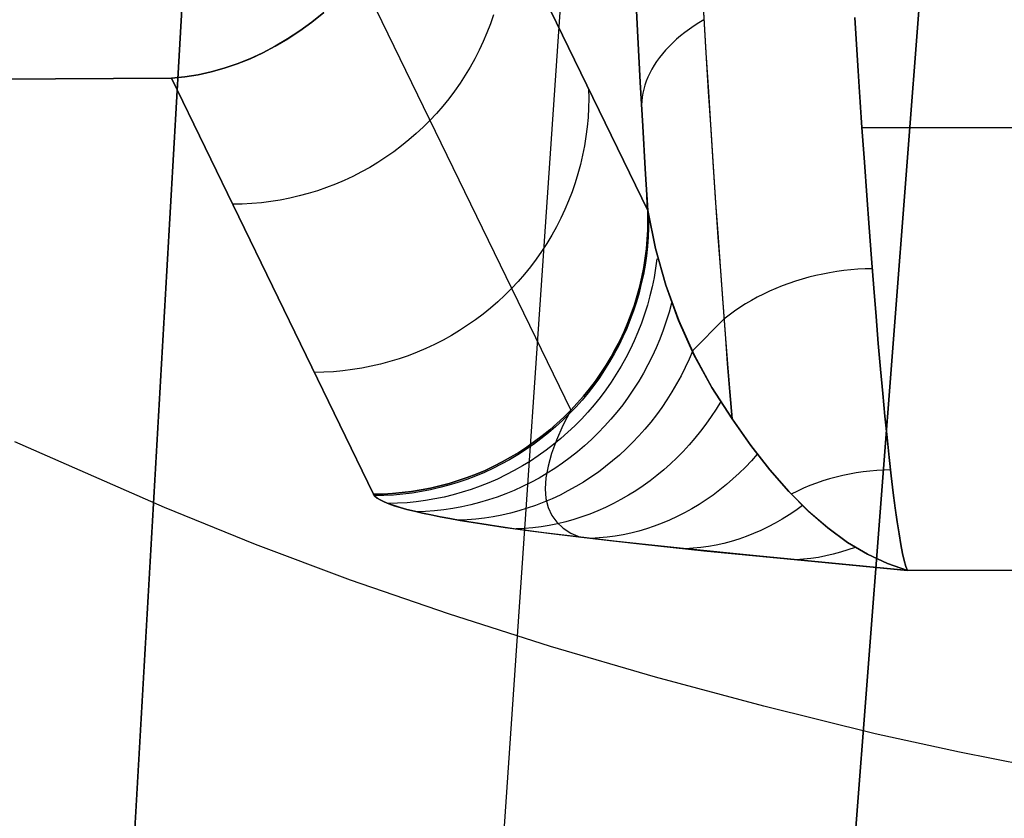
# Model space of a CAD drawing. Header units: millimetres. Extents: x -273 to 273, y -240 to 302.
# Tile 205 of 256: x 235.53 to 242.7, y -192.26 to -186.44. Entities that reach past the tile are written whole.
import ezdxf

# ---------------------------------------------------------------- set-up
doc = ezdxf.new("R2010")
doc.units = ezdxf.units.MM
doc.header["$MEASUREMENT"] = 0
doc.layers.add('IGES level 1', color=7, linetype='Continuous', true_color=0x3e413d)
doc.layers.add('IGES level 2', color=7, linetype='Continuous', true_color=0x008000)

msp = doc.modelspace()

# ---------------------------------------------------------------- linework, layer by layer
at = {"layer": 'IGES level 1'}
for p, q in [((238.636, -184.8118, 421.2368), (240.103, -187.8332, 376.4218)), ((240.103, -187.8332, 376.4218), (238.636, -184.8118, 421.2368)), ((238.0173, -186.149, 423.0577), (239.542, -189.2881, 376.5015)), ((240.031, -186.571, 377.3216), (240.0132, -186.2373, 377.5193)), ((240.0132, -186.2373, 377.5198), (240.031, -186.5709, 377.322)), ((237.7431, -186.3912, 422.9525), (237.6568, -186.46, 422.8319)), ((237.6569, -186.46, 422.8318), (237.7432, -186.3912, 422.9525)), ((238.9798, -186.4071, 407.784), (238.957, -186.4729, 407.7877)), ((240.5091, -186.3909, 376.1672), (240.5268, -186.6834, 375.9595)), ((240.5287, -186.6804, 375.9591), (240.5107, -186.3879, 376.1672)), ((237.6568, -186.46, 422.8319), (237.5691, -186.5237, 422.7096)), ((237.5692, -186.5237, 422.7095), (237.6569, -186.46, 422.8318)), ((238.957, -186.4729, 407.7877), (238.9319, -186.5379, 407.7913)), ((240.4751, -186.465, 376.1618), (240.44, -186.4879, 376.1921)), ((240.5116, -186.4428, 376.1325), (240.4751, -186.465, 376.1618)), ((241.6113, -186.4276, 375.6214), (241.6288, -186.7022, 375.411)), ((241.6288, -186.7018, 375.4105), (241.6114, -186.4272, 375.6209)), ((237.5691, -186.5237, 422.7096), (237.48, -186.5822, 422.5856)), ((237.4801, -186.5822, 422.5855), (237.5692, -186.5237, 422.7095)), ((238.9319, -186.5379, 407.7913), (238.9046, -186.6019, 407.7947)), ((240.3737, -186.5356, 376.2558), (240.3427, -186.5603, 376.2891)), ((240.4062, -186.5115, 376.2235), (240.3737, -186.5356, 376.2558)), ((240.44, -186.4879, 376.1921), (240.4062, -186.5115, 376.2235)), ((237.48, -186.5822, 422.5856), (237.3896, -186.6356, 422.4603)), ((237.3898, -186.6356, 422.4602), (237.4801, -186.5822, 422.5855)), ((238.9046, -186.6019, 407.7947), (238.8751, -186.665, 407.798)), ((240.031, -186.5709, 377.322), (240.0489, -186.8976, 377.1132)), ((240.0489, -186.8977, 377.1127), (240.031, -186.571, 377.3216)), ((240.285, -186.6113, 376.3584), (240.2584, -186.6375, 376.3942)), ((240.3131, -186.5855, 376.3233), (240.285, -186.6113, 376.3584)), ((240.3427, -186.5603, 376.2891), (240.3131, -186.5855, 376.3233)), ((237.2981, -186.6837, 422.3337), (237.2056, -186.7266, 422.2059)), ((237.2057, -186.7266, 422.2058), (237.2983, -186.6837, 422.3335)), ((237.3896, -186.6356, 422.4603), (237.2981, -186.6837, 422.3337)), ((237.2983, -186.6837, 422.3335), (237.3898, -186.6356, 422.4602)), ((238.8751, -186.665, 407.798), (238.8434, -186.727, 407.8011)), ((240.2099, -186.6912, 376.4683), (240.188, -186.7187, 376.5063)), ((240.2333, -186.6641, 376.4309), (240.2099, -186.6912, 376.4683)), ((240.2584, -186.6375, 376.3942), (240.2333, -186.6641, 376.4309)), ((240.5268, -186.6834, 375.9595), (240.5444, -186.9687, 375.7419)), ((240.5466, -186.9656, 375.7413), (240.5287, -186.6804, 375.9591)), ((237.1121, -186.764, 422.0771), (237.0178, -186.796, 421.9474)), ((237.0179, -186.796, 421.9473), (237.1122, -186.764, 422.077)), ((237.2056, -186.7266, 422.2059), (237.1121, -186.764, 422.0771)), ((237.1122, -186.764, 422.077), (237.2057, -186.7266, 422.2058)), ((238.8434, -186.727, 407.8011), (238.8095, -186.7879, 407.8041)), ((240.1678, -186.7465, 376.545), (240.1492, -186.7747, 376.5843)), ((240.188, -186.7187, 376.5063), (240.1678, -186.7465, 376.545)), ((241.6462, -186.969, 375.1906), (241.6288, -186.7018, 375.4105)), ((241.6288, -186.7022, 375.411), (241.6462, -186.9695, 375.1911)), ((236.9227, -186.8226, 421.8171), (236.8271, -186.8437, 421.6862)), ((236.8272, -186.8437, 421.6861), (236.9229, -186.8226, 421.817)), ((237.0178, -186.796, 421.9474), (236.9227, -186.8226, 421.8171)), ((236.9229, -186.8226, 421.817), (237.0179, -186.796, 421.9473)), ((238.8095, -186.7879, 407.8041), (238.7735, -186.8476, 407.807)), ((240.1171, -186.8317, 376.6646), (240.1036, -186.8606, 376.7054)), ((240.1323, -186.8031, 376.6242), (240.1171, -186.8317, 376.6646)), ((240.1492, -186.7747, 376.5843), (240.1323, -186.8031, 376.6242)), ((200.4931, -187.0825, 418.2635), (236.6345, -186.8694, 421.4233)), ((236.6345, -186.8694, 421.4233), (200.4931, -187.0825, 418.2635)), ((236.6345, -186.8694, 421.4233), (236.731, -186.8593, 421.5548)), ((236.731, -186.8593, 421.5549), (236.6345, -186.8694, 421.4233)), ((236.6345, -186.8694, 421.4233), (238.1052, -189.8994, 376.4956)), ((238.1052, -189.8994, 376.4956), (236.6345, -186.8694, 421.4233)), ((236.731, -186.8593, 421.5548), (236.8272, -186.8437, 421.6861)), ((236.8271, -186.8437, 421.6862), (236.731, -186.8593, 421.5549)), ((238.7355, -186.9059, 407.8097), (238.6955, -186.963, 407.8122)), ((238.7735, -186.8476, 407.807), (238.7355, -186.9059, 407.8097)), ((240.0489, -186.8976, 377.1132), (240.0669, -187.2171, 376.8934)), ((240.0669, -187.2173, 376.893), (240.0489, -186.8977, 377.1127)), ((240.0918, -186.8897, 376.7466), (240.0818, -186.9189, 376.7881)), ((240.1036, -186.8606, 376.7054), (240.0918, -186.8897, 376.7466)), ((238.6955, -186.963, 407.8122), (238.6535, -187.0186, 407.8146)), ((239.672, -186.946, 389.5808), (239.6731, -187.0156, 389.5856)), ((240.0671, -186.9776, 376.8721), (240.0624, -187.0071, 376.9145)), ((240.0736, -186.9482, 376.83), (240.0671, -186.9776, 376.8721)), ((240.0818, -186.9189, 376.7881), (240.0736, -186.9482, 376.83)), ((240.5444, -186.9687, 375.7419), (240.5621, -187.2463, 375.5145)), ((240.5644, -187.2432, 375.5138), (240.5466, -186.9656, 375.7413)), ((241.6636, -187.2284, 374.9617), (241.6462, -186.969, 375.1906)), ((241.6462, -186.9695, 375.1911), (241.6636, -187.2289, 374.9621)), ((238.6535, -187.0186, 407.8146), (238.6095, -187.0727, 407.8168)), ((239.6731, -187.0156, 389.5856), (239.6717, -187.0851, 389.5902)), ((240.0595, -187.0365, 376.957), (240.0583, -187.066, 376.9996)), ((240.0624, -187.0071, 376.9145), (240.0595, -187.0365, 376.957)), ((238.5638, -187.1252, 407.8189), (238.5162, -187.1762, 407.8207)), ((238.6095, -187.0727, 407.8168), (238.5638, -187.1252, 407.8189)), ((239.6717, -187.0851, 389.5902), (239.668, -187.1546, 389.5948)), ((238.5162, -187.1762, 407.8207), (238.4669, -187.2254, 407.8224)), ((239.668, -187.1546, 389.5948), (239.6618, -187.2239, 389.5992)), ((238.4669, -187.2254, 407.8224), (238.4159, -187.2729, 407.824)), ((239.6618, -187.2239, 389.5992), (239.6532, -187.293, 389.6036)), ((240.0669, -187.2171, 376.8934), (240.0849, -187.529, 376.6629)), ((240.085, -187.5292, 376.6626), (240.0669, -187.2173, 376.893)), ((240.5621, -187.2463, 375.5145), (240.5797, -187.5159, 375.2778)), ((240.5822, -187.5129, 375.2769), (240.5644, -187.2432, 375.5138)), ((241.6809, -187.4798, 374.7238), (241.6636, -187.2284, 374.9617)), ((241.6636, -187.2289, 374.9621), (241.6809, -187.4802, 374.7243)), ((246.0281, -187.2263, 375.0992), (241.6637, -187.2309, 374.9599)), ((238.3632, -187.3186, 407.8253), (238.309, -187.3625, 407.8265)), ((238.4159, -187.2729, 407.824), (238.3632, -187.3186, 407.8253)), ((239.6532, -187.293, 389.6036), (239.6422, -187.3617, 389.6079)), ((238.2533, -187.4044, 407.8275), (238.1962, -187.4444, 407.8284)), ((238.309, -187.3625, 407.8265), (238.2533, -187.4044, 407.8275)), ((239.6422, -187.3617, 389.6079), (239.6288, -187.43, 389.6121)), ((238.1378, -187.4824, 407.829), (238.078, -187.5183, 407.8295)), ((238.1962, -187.4444, 407.8284), (238.1378, -187.4824, 407.829)), ((239.6288, -187.43, 389.6121), (239.613, -187.4978, 389.6161)), ((241.6981, -187.7227, 374.4774), (241.6809, -187.4798, 374.7238)), ((241.6809, -187.4802, 374.7243), (241.6981, -187.7232, 374.4779)), ((238.017, -187.5521, 407.8298), (237.9549, -187.5838, 407.8299)), ((238.078, -187.5183, 407.8295), (238.017, -187.5521, 407.8298)), ((239.613, -187.4978, 389.6161), (239.5949, -187.565, 389.6201)), ((240.0849, -187.529, 376.6629), (240.103, -187.833, 376.422)), ((240.103, -187.8332, 376.4218), (240.085, -187.5292, 376.6626)), ((240.5797, -187.5159, 375.2778), (240.5972, -187.7772, 375.0319)), ((240.5997, -187.7743, 375.031), (240.5822, -187.5129, 375.2769)), ((237.8918, -187.6133, 407.8298), (237.8276, -187.6406, 407.8295)), ((237.9549, -187.5838, 407.8299), (237.8918, -187.6133, 407.8298)), ((239.5949, -187.565, 389.6201), (239.5744, -187.6316, 389.6239)), ((237.6966, -187.6884, 407.8285), (237.63, -187.7089, 407.8277)), ((237.7625, -187.6657, 407.8291), (237.6966, -187.6884, 407.8285)), ((237.8276, -187.6406, 407.8295), (237.7625, -187.6657, 407.8291)), ((239.5516, -187.6974, 389.6276), (239.5265, -187.7624, 389.6311)), ((239.5744, -187.6316, 389.6239), (239.5516, -187.6974, 389.6276)), ((237.3575, -187.7672, 407.8227), (237.2883, -187.7758, 407.821)), ((237.4263, -187.7562, 407.8242), (237.3575, -187.7672, 407.8227)), ((237.4948, -187.7428, 407.8255), (237.4263, -187.7562, 407.8242)), ((237.5627, -187.727, 407.8267), (237.4948, -187.7428, 407.8255)), ((237.63, -187.7089, 407.8277), (237.5627, -187.727, 407.8267)), ((239.5265, -187.7624, 389.6311), (239.4992, -187.8264, 389.6346)), ((240.1003, -187.8274, 376.5068), (240.0969, -187.7312, 376.505)), ((241.7153, -187.957, 374.2228), (241.6981, -187.7227, 374.4774)), ((241.6981, -187.7232, 374.4779), (241.7152, -187.9574, 374.2232)), ((237.1493, -187.7858, 407.8171), (237.0797, -187.7872, 407.8149)), ((237.2189, -187.782, 407.8191), (237.1493, -187.7858, 407.8171)), ((237.2883, -187.7758, 407.821), (237.2189, -187.782, 407.8191)), ((239.4992, -187.8264, 389.6346), (239.4697, -187.8895, 389.6378)), ((240.103, -187.833, 376.422), (240.1601, -188.1096, 375.8689)), ((240.1042, -187.9028, 376.4265), (240.103, -187.8332, 376.4218)), ((240.1596, -188.1095, 375.8685), (240.1031, -187.8332, 376.4218)), ((240.1031, -187.8332, 376.4218), (240.1042, -187.9027, 376.4265)), ((240.5972, -187.7772, 375.0319), (240.6148, -188.0299, 374.7772)), ((240.6172, -188.0272, 374.7763), (240.5997, -187.7743, 375.031)), ((239.4697, -187.8895, 389.6378), (239.438, -187.9515, 389.641)), ((240.1042, -187.9027, 376.4265), (240.1029, -187.9723, 376.4311)), ((240.1029, -187.9723, 376.4311), (240.1042, -187.9028, 376.4265)), ((240.1095, -187.8898, 376.3062), (240.109, -187.9583, 376.3108)), ((239.438, -187.9515, 389.641), (239.4041, -188.0124, 389.644)), ((240.0991, -188.0418, 376.4357), (240.1029, -187.9723, 376.4311)), ((240.1029, -187.9723, 376.4311), (240.0992, -188.0418, 376.4357)), ((240.109, -187.9583, 376.3108), (240.106, -188.0268, 376.3153)), ((241.7152, -187.9574, 374.2232), (241.7322, -188.1827, 373.9606)), ((241.7323, -188.1823, 373.9601), (241.7153, -187.957, 374.2228)), ((239.4041, -188.0124, 389.644), (239.3682, -188.0721, 389.6468)), ((240.093, -188.1112, 376.4402), (240.0991, -188.0418, 376.4357)), ((240.0992, -188.0418, 376.4357), (240.093, -188.1111, 376.4402)), ((240.106, -188.0268, 376.3153), (240.1008, -188.0951, 376.3196)), ((240.6148, -188.0299, 374.7772), (240.6322, -188.2737, 374.514)), ((240.6344, -188.2713, 374.5131), (240.6172, -188.0272, 374.7763)), ((239.3301, -188.1305, 389.6495), (239.2901, -188.1875, 389.6521)), ((239.3682, -188.0721, 389.6468), (239.3301, -188.1305, 389.6495)), ((240.093, -188.1111, 376.4402), (240.0844, -188.1802, 376.4446)), ((240.0844, -188.1802, 376.4446), (240.093, -188.1112, 376.4402)), ((240.1008, -188.0951, 376.3196), (240.0932, -188.1633, 376.3237)), ((240.2346, -188.3768, 375.313), (240.1596, -188.1095, 375.8685)), ((240.1601, -188.1096, 375.8689), (240.2354, -188.3771, 375.3135)), ((239.2901, -188.1875, 389.6521), (239.2481, -188.2431, 389.6544)), ((240.0734, -188.249, 376.4488), (240.0844, -188.1802, 376.4446)), ((240.0844, -188.1802, 376.4446), (240.0734, -188.249, 376.4488)), ((240.0932, -188.1633, 376.3237), (240.0832, -188.2311, 376.3277)), ((240.1693, -188.1838, 375.705), (240.1601, -188.2523, 375.708)), ((241.7322, -188.1827, 373.9606), (241.7491, -188.3988, 373.6902)), ((241.7491, -188.3983, 373.6898), (241.7323, -188.1823, 373.9601)), ((239.2481, -188.2431, 389.6544), (239.2042, -188.2973, 389.6567)), ((240.06, -188.3173, 376.453), (240.0734, -188.249, 376.4488)), ((240.0734, -188.249, 376.4488), (240.0601, -188.3173, 376.453)), ((240.0832, -188.2311, 376.3277), (240.0709, -188.2986, 376.3315)), ((240.1601, -188.2523, 375.708), (240.1486, -188.3205, 375.7105)), ((240.6322, -188.2737, 374.514), (240.6495, -188.5084, 374.2425)), ((240.6515, -188.5063, 374.2417), (240.6344, -188.2713, 374.5131)), ((241.5308, -188.2708, 373.8694), (241.4794, -188.2778, 373.8721)), ((241.5824, -188.2652, 373.8679), (241.5308, -188.2708, 373.8694)), ((241.6342, -188.2609, 373.8676), (241.5824, -188.2652, 373.8679)), ((241.6861, -188.2581, 373.8683), (241.6342, -188.2609, 373.8676)), ((241.738, -188.2566, 373.8702), (241.6861, -188.2581, 373.8683)), ((239.2042, -188.2973, 389.6567), (239.1584, -188.3498, 389.6587)), ((240.0443, -188.3851, 376.4571), (240.06, -188.3173, 376.453)), ((240.0601, -188.3173, 376.453), (240.0443, -188.3851, 376.4571)), ((240.0709, -188.2986, 376.3315), (240.0563, -188.3656, 376.3352)), ((240.1486, -188.3205, 375.7105), (240.1348, -188.3882, 375.7127)), ((241.2276, -188.3332, 373.902), (241.1788, -188.3483, 373.9114)), ((241.2771, -188.3195, 373.8938), (241.2276, -188.3332, 373.902)), ((241.327, -188.307, 373.8867), (241.2771, -188.3195, 373.8938)), ((241.3774, -188.2959, 373.8807), (241.327, -188.307, 373.8867)), ((241.4282, -188.2862, 373.8758), (241.3774, -188.2959, 373.8807)), ((241.4794, -188.2778, 373.8721), (241.4282, -188.2862, 373.8758)), ((239.1108, -188.4008, 389.6606), (239.0615, -188.45, 389.6623)), ((239.1584, -188.3498, 389.6587), (239.1108, -188.4008, 389.6606)), ((240.0261, -188.4523, 376.461), (240.0443, -188.3851, 376.4571)), ((240.0443, -188.3851, 376.4571), (240.0262, -188.4523, 376.461)), ((240.0563, -188.3656, 376.3352), (240.0395, -188.4321, 376.3387)), ((240.1348, -188.3882, 375.7127), (240.1187, -188.4555, 375.7143)), ((240.328, -188.6347, 374.7559), (240.2346, -188.3768, 375.313)), ((240.2354, -188.3771, 375.3135), (240.3289, -188.6351, 374.7564)), ((241.0363, -188.4012, 373.9457), (240.9903, -188.4213, 373.9593)), ((241.083, -188.3823, 373.9332), (241.0363, -188.4012, 373.9457)), ((241.1306, -188.3647, 373.9217), (241.083, -188.3823, 373.9332)), ((241.1788, -188.3483, 373.9114), (241.1306, -188.3647, 373.9217)), ((241.7658, -188.6049, 373.4122), (241.7491, -188.3983, 373.6898)), ((241.7491, -188.3988, 373.6902), (241.7658, -188.6054, 373.4126)), ((239.0615, -188.45, 389.6623), (239.0105, -188.4976, 389.6638)), ((240.0057, -188.5189, 376.4648), (240.0261, -188.4523, 376.461)), ((240.0262, -188.4523, 376.461), (240.0057, -188.5189, 376.4648)), ((240.0395, -188.4321, 376.3387), (240.0203, -188.4979, 376.342)), ((240.1187, -188.4555, 375.7143), (240.1003, -188.5222, 375.7156)), ((240.8579, -188.4888, 374.006), (240.8157, -188.5135, 374.0235)), ((240.9011, -188.4651, 373.9894), (240.8579, -188.4888, 374.006)), ((240.9452, -188.4426, 373.9738), (240.9011, -188.4651, 373.9894)), ((240.9903, -188.4213, 373.9593), (240.9452, -188.4426, 373.9738)), ((238.9579, -188.5433, 389.6652), (238.9037, -188.5871, 389.6664)), ((239.0105, -188.4976, 389.6638), (238.9579, -188.5433, 389.6652)), ((239.9829, -188.5847, 376.4685), (240.0057, -188.5189, 376.4648)), ((240.0057, -188.5189, 376.4648), (239.983, -188.5847, 376.4685)), ((240.0203, -188.4979, 376.342), (239.9989, -188.5631, 376.3452)), ((240.1003, -188.5222, 375.7156), (240.0796, -188.5882, 375.7164)), ((240.2766, -188.5071, 375.0305), (240.2585, -188.5737, 375.0298)), ((240.6495, -188.5084, 374.2425), (240.6667, -188.7335, 373.9631)), ((240.6683, -188.7318, 373.9625), (240.6515, -188.5063, 374.2417)), ((240.7746, -188.5394, 374.042), (240.7346, -188.5663, 374.0614)), ((240.8157, -188.5135, 374.0235), (240.7746, -188.5394, 374.042)), ((238.848, -188.6291, 389.6674), (238.7909, -188.6691, 389.6682)), ((238.9037, -188.5871, 389.6664), (238.848, -188.6291, 389.6674)), ((239.9753, -188.6275, 376.3482), (239.9495, -188.6911, 376.3509)), ((239.9579, -188.6497, 376.4721), (239.9829, -188.5847, 376.4685)), ((239.983, -188.5847, 376.4685), (239.9579, -188.6497, 376.4721)), ((239.9989, -188.5631, 376.3452), (239.9753, -188.6275, 376.3482)), ((240.0796, -188.5882, 375.7164), (240.0567, -188.6535, 375.7168)), ((240.2585, -188.5737, 375.0298), (240.2382, -188.6397, 375.0284)), ((240.6582, -188.6232, 374.1029), (240.4304, -188.8535, 374.2757)), ((240.6958, -188.5943, 374.0817), (240.6582, -188.6232, 374.1029)), ((240.7346, -188.5663, 374.0614), (240.6958, -188.5943, 374.0817)), ((241.7824, -188.8017, 373.1276), (241.7658, -188.6049, 373.4122)), ((241.7658, -188.6054, 373.4126), (241.7823, -188.8022, 373.1279)), ((238.7909, -188.6691, 389.6682), (238.7324, -188.7071, 389.6688)), ((239.9495, -188.6911, 376.3509), (239.9215, -188.7538, 376.3535)), ((239.9306, -188.7138, 376.4755), (239.9579, -188.6497, 376.4721)), ((239.9579, -188.6497, 376.4721), (239.9306, -188.7138, 376.4755)), ((240.0567, -188.6535, 375.7168), (240.0316, -188.718, 375.7167)), ((240.2157, -188.705, 375.0264), (240.1911, -188.7694, 375.0237)), ((240.2382, -188.6397, 375.0284), (240.2157, -188.705, 375.0264)), ((240.4397, -188.883, 374.1977), (240.328, -188.6347, 374.7559)), ((240.3289, -188.6351, 374.7564), (240.4405, -188.8834, 374.1981)), ((238.6117, -188.7768, 389.6696), (238.5495, -188.8085, 389.6697)), ((238.6726, -188.743, 389.6693), (238.6117, -188.7768, 389.6696)), ((238.7324, -188.7071, 389.6688), (238.6726, -188.743, 389.6693)), ((239.8693, -188.839, 376.4819), (239.901, -188.7769, 376.4788)), ((239.9011, -188.7769, 376.4788), (239.8694, -188.839, 376.4819)), ((239.9215, -188.7538, 376.3535), (239.8914, -188.8155, 376.3559)), ((239.901, -188.7769, 376.4788), (239.9306, -188.7138, 376.4755)), ((239.9306, -188.7138, 376.4755), (239.9011, -188.7769, 376.4788)), ((240.0316, -188.718, 375.7167), (240.0043, -188.7815, 375.7162)), ((240.1911, -188.7694, 375.0237), (240.1644, -188.833, 375.0203)), ((240.6667, -188.7335, 373.9631), (240.6837, -188.9489, 373.6761)), ((240.6849, -188.9477, 373.6757), (240.6683, -188.7318, 373.9625)), ((238.4864, -188.838, 389.6696), (238.4222, -188.8653, 389.6694)), ((238.5495, -188.8085, 389.6697), (238.4864, -188.838, 389.6696)), ((239.8355, -188.8999, 376.4849), (239.8693, -188.839, 376.4819)), ((239.8694, -188.839, 376.4819), (239.8355, -188.8999, 376.4849)), ((239.8914, -188.8155, 376.3559), (239.8592, -188.8761, 376.3582)), ((239.9749, -188.8441, 375.7152), (239.9434, -188.9057, 375.7138)), ((240.0043, -188.7815, 375.7162), (239.9749, -188.8441, 375.7152)), ((240.1644, -188.833, 375.0203), (240.1355, -188.8956, 375.0162)), ((241.7823, -188.8022, 373.1279), (241.7987, -188.989, 372.8366)), ((241.7987, -188.9886, 372.8363), (241.7824, -188.8017, 373.1276)), ((238.2912, -188.9131, 389.6683), (238.2246, -188.9336, 389.6675)), ((238.3571, -188.8904, 389.6689), (238.2912, -188.9131, 389.6683)), ((238.4222, -188.8653, 389.6694), (238.3571, -188.8904, 389.6689)), ((239.7995, -188.9596, 376.4878), (239.8355, -188.8999, 376.4849)), ((239.8355, -188.8999, 376.4849), (239.7996, -188.9596, 376.4878)), ((239.8592, -188.8761, 376.3582), (239.8249, -188.9356, 376.3602)), ((239.9434, -188.9057, 375.7138), (239.9098, -188.9662, 375.7119)), ((240.1355, -188.8956, 375.0162), (240.1047, -188.9572, 375.0116)), ((240.4041, -188.9157, 374.2691), (240.3756, -188.977, 374.2622)), ((240.4307, -188.8534, 374.2753), (240.4041, -188.9157, 374.2691)), ((240.5694, -189.1214, 373.6392), (240.4397, -188.883, 374.1977)), ((240.4405, -188.8834, 374.1981), (240.57, -189.1216, 373.6394)), ((237.9521, -188.992, 389.6625), (237.8829, -189.0006, 389.6608)), ((238.0209, -188.9809, 389.664), (237.9521, -188.992, 389.6625)), ((238.0893, -188.9675, 389.6653), (238.0209, -188.9809, 389.664)), ((238.1572, -188.9518, 389.6665), (238.0893, -188.9675, 389.6653)), ((238.2246, -188.9336, 389.6675), (238.1572, -188.9518, 389.6665)), ((239.7615, -189.018, 376.4905), (239.7995, -188.9596, 376.4878)), ((239.7996, -188.9596, 376.4878), (239.7615, -189.018, 376.4905)), ((239.8249, -188.9356, 376.3602), (239.7887, -188.9938, 376.362)), ((239.9098, -188.9662, 375.7119), (239.8741, -189.0254, 375.7097)), ((240.1047, -188.9572, 375.0116), (240.0718, -189.0177, 375.0062)), ((240.3756, -188.977, 374.2622), (240.3453, -189.0373, 374.2544)), ((240.6837, -188.9489, 373.6761), (240.7006, -189.1544, 373.3819)), ((240.7012, -189.1537, 373.3817), (240.6849, -188.9477, 373.6757)), ((241.8148, -189.1652, 372.5387), (241.7987, -188.9886, 372.8363)), ((241.7987, -188.989, 372.8366), (241.8148, -189.1656, 372.539)), ((237.7439, -189.0106, 389.6569), (237.6742, -189.012, 389.6547)), ((237.8135, -189.0068, 389.659), (237.7439, -189.0106, 389.6569)), ((237.8829, -189.0006, 389.6608), (237.8135, -189.0068, 389.659)), ((239.7504, -189.0509, 376.3636), (239.7102, -189.1065, 376.365)), ((239.7215, -189.075, 376.493), (239.7615, -189.018, 376.4905)), ((239.7615, -189.018, 376.4905), (239.7215, -189.075, 376.493)), ((239.7887, -188.9938, 376.362), (239.7504, -189.0509, 376.3636)), ((239.8741, -189.0254, 375.7097), (239.8365, -189.0834, 375.7069)), ((240.0718, -189.0177, 375.0062), (240.037, -189.077, 375.0002)), ((240.3453, -189.0373, 374.2544), (240.313, -189.0965, 374.2458)), ((239.6356, -189.1848, 376.4976), (239.6795, -189.1307, 376.4954)), ((239.6795, -189.1307, 376.4954), (239.6356, -189.1848, 376.4976)), ((239.7102, -189.1065, 376.365), (239.6681, -189.1608, 376.3662)), ((239.6795, -189.1307, 376.4954), (239.7215, -189.075, 376.493)), ((239.7215, -189.075, 376.493), (239.6795, -189.1307, 376.4954)), ((239.8365, -189.0834, 375.7069), (239.797, -189.1401, 375.7038)), ((240.0002, -189.135, 374.9936), (239.9616, -189.1918, 374.9863)), ((240.037, -189.077, 375.0002), (240.0002, -189.135, 374.9936)), ((240.313, -189.0965, 374.2458), (240.2789, -189.1545, 374.2365)), ((240.7172, -189.3496, 373.0808), (240.5694, -189.1214, 373.6392)), ((240.57, -189.1216, 373.6394), (240.7173, -189.3496, 373.0808)), ((239.5898, -189.2374, 376.4996), (239.6356, -189.1848, 376.4976)), ((239.6356, -189.1848, 376.4976), (239.5898, -189.2374, 376.4996)), ((239.6681, -189.1608, 376.3662), (239.6242, -189.2136, 376.3672)), ((239.7555, -189.1954, 375.7002), (239.7122, -189.2492, 375.6962)), ((239.797, -189.1401, 375.7038), (239.7555, -189.1954, 375.7002)), ((239.9616, -189.1918, 374.9863), (239.9211, -189.2472, 374.9785)), ((240.2789, -189.1545, 374.2365), (240.243, -189.2114, 374.2263)), ((240.7006, -189.1544, 373.3819), (240.7173, -189.3496, 373.0808)), ((240.7173, -189.3496, 373.0808), (240.7012, -189.1537, 373.3817)), ((241.8306, -189.3314, 372.2351), (241.8148, -189.1652, 372.5387)), ((241.8148, -189.1656, 372.539), (241.8306, -189.3318, 372.2354)), ((239.5785, -189.2649, 376.368), (239.5311, -189.3145, 376.3686)), ((239.5422, -189.2883, 376.5015), (239.5898, -189.2374, 376.4996)), ((239.5898, -189.2374, 376.4996), (239.5422, -189.2883, 376.5015)), ((239.6242, -189.2136, 376.3672), (239.5785, -189.2649, 376.368)), ((239.7122, -189.2492, 375.6962), (239.6671, -189.3015, 375.6918)), ((239.9211, -189.2472, 374.9785), (239.8788, -189.3011, 374.97)), ((240.2054, -189.2669, 374.2154), (240.166, -189.3211, 374.2037)), ((240.243, -189.2114, 374.2263), (240.2054, -189.2669, 374.2154)), ((240.6016, -189.2793, 373.39), (240.5652, -189.3344, 373.376)), ((240.6364, -189.223, 373.4031), (240.6016, -189.2793, 373.39)), ((239.4419, -189.3851, 376.5048), (239.4929, -189.3376, 376.5032)), ((239.4929, -189.3376, 376.5032), (239.4419, -189.3851, 376.5048)), ((239.5311, -189.3145, 376.3686), (239.482, -189.3626, 376.369)), ((239.542, -189.2881, 376.5015), (239.4854, -189.3997, 376.156)), ((239.4929, -189.3376, 376.5032), (239.5422, -189.2883, 376.5015)), ((239.5422, -189.2883, 376.5015), (239.4929, -189.3376, 376.5032)), ((239.6671, -189.3015, 375.6918), (239.6203, -189.3522, 375.6869)), ((239.8788, -189.3011, 374.97), (239.8348, -189.3535, 374.9609)), ((240.166, -189.3211, 374.2037), (240.125, -189.3738, 374.1913)), ((240.5652, -189.3344, 373.376), (240.5272, -189.3881, 373.3612)), ((240.8535, -189.5444, 372.5639), (240.7172, -189.3496, 373.0808)), ((240.7173, -189.3496, 373.0808), (240.8538, -189.5443, 372.5639)), ((241.8462, -189.487, 371.926), (241.8306, -189.3314, 372.2351)), ((241.8306, -189.3318, 372.2354), (241.8462, -189.4874, 371.9263)), ((239.4313, -189.4089, 376.3692), (239.379, -189.4534, 376.3691)), ((239.3892, -189.4309, 376.5061), (239.4419, -189.3851, 376.5048)), ((239.4419, -189.3851, 376.5048), (239.3892, -189.4309, 376.5061)), ((239.482, -189.3626, 376.369), (239.4313, -189.4089, 376.3692)), ((239.4854, -189.3997, 376.156), (239.439, -189.5049, 375.8069)), ((239.5718, -189.4012, 375.6817), (239.5216, -189.4486, 375.676)), ((239.6203, -189.3522, 375.6869), (239.5718, -189.4012, 375.6817)), ((239.7891, -189.4043, 374.9512), (239.7417, -189.4535, 374.9409)), ((239.8348, -189.3535, 374.9609), (239.7891, -189.4043, 374.9512)), ((240.125, -189.3738, 374.1913), (240.0824, -189.4251, 374.1782)), ((240.5272, -189.3881, 373.3612), (240.4876, -189.4404, 373.3454)), ((239.2793, -189.5167, 376.5083), (239.335, -189.4747, 376.5073)), ((239.335, -189.4747, 376.5073), (239.2793, -189.5167, 376.5083)), ((239.379, -189.4534, 376.3691), (239.3253, -189.4962, 376.3689)), ((239.335, -189.4747, 376.5073), (239.3892, -189.4309, 376.5061)), ((239.3892, -189.4309, 376.5061), (239.335, -189.4747, 376.5073)), ((239.4699, -189.4941, 375.67), (239.4167, -189.5379, 375.6635)), ((239.5216, -189.4486, 375.676), (239.4699, -189.4941, 375.67)), ((239.7417, -189.4535, 374.9409), (239.6928, -189.501, 374.9301)), ((240.0382, -189.4748, 374.1643), (239.9925, -189.523, 374.1497)), ((240.0824, -189.4251, 374.1782), (240.0382, -189.4748, 374.1643)), ((240.4465, -189.4912, 373.3289), (240.4039, -189.5405, 373.3115)), ((240.4876, -189.4404, 373.3454), (240.4465, -189.4912, 373.3289)), ((241.8616, -189.6319, 371.6116), (241.8462, -189.487, 371.926)), ((241.8462, -189.4874, 371.9263), (241.8615, -189.6322, 371.6119)), ((239.1637, -189.5947, 376.5098), (239.2222, -189.5567, 376.5091)), ((239.2222, -189.5567, 376.5091), (239.1637, -189.5947, 376.5098)), ((239.2701, -189.5371, 376.3684), (239.2136, -189.576, 376.3677)), ((239.2222, -189.5567, 376.5091), (239.2793, -189.5167, 376.5083)), ((239.2793, -189.5167, 376.5083), (239.2222, -189.5567, 376.5091)), ((239.3253, -189.4962, 376.3689), (239.2701, -189.5371, 376.3684)), ((239.4167, -189.5379, 375.6635), (239.362, -189.5797, 375.6567)), ((239.439, -189.5049, 375.8069), (239.4028, -189.6036, 375.4548)), ((239.6424, -189.5468, 374.9187), (239.5905, -189.5907, 374.9068)), ((239.6928, -189.501, 374.9301), (239.6424, -189.5468, 374.9187)), ((239.9925, -189.523, 374.1497), (239.9453, -189.5695, 374.1345)), ((240.4039, -189.5405, 373.3115), (240.3599, -189.5883, 373.2933)), ((240.9916, -189.7215, 372.0412), (240.8535, -189.5444, 372.5639)), ((240.8538, -189.5443, 372.5639), (240.992, -189.7214, 372.0412)), ((239.0429, -189.6644, 376.5105), (239.1039, -189.6306, 376.5102)), ((239.1039, -189.6306, 376.5102), (239.0429, -189.6645, 376.5105)), ((239.1557, -189.613, 376.3669), (239.0966, -189.648, 376.3658)), ((239.1039, -189.6306, 376.5102), (239.1637, -189.5947, 376.5098)), ((239.1637, -189.5947, 376.5098), (239.1039, -189.6306, 376.5102)), ((239.2136, -189.576, 376.3677), (239.1557, -189.613, 376.3669)), ((239.306, -189.6197, 375.6495), (239.2487, -189.6577, 375.642)), ((239.362, -189.5797, 375.6567), (239.306, -189.6197, 375.6495)), ((239.4028, -189.6036, 375.4548), (239.377, -189.6957, 375.1)), ((239.5372, -189.6328, 374.8944), (239.4825, -189.673, 374.8814)), ((239.5905, -189.5907, 374.9068), (239.5372, -189.6328, 374.8944)), ((239.8967, -189.6143, 374.1186), (239.8468, -189.6573, 374.102)), ((239.9453, -189.5695, 374.1345), (239.8967, -189.6143, 374.1186)), ((240.3145, -189.6344, 373.2743), (240.2677, -189.6789, 373.2546)), ((240.3599, -189.5883, 373.2933), (240.3145, -189.6344, 373.2743)), ((240.9012, -189.6079, 372.37), (240.8588, -189.6555, 372.3488)), ((241.8615, -189.6322, 371.6119), (241.8766, -189.7661, 371.2926)), ((241.8766, -189.7657, 371.2924), (241.8616, -189.6319, 371.6116)), ((238.9176, -189.7257, 376.5105), (238.9808, -189.6961, 376.5106)), ((238.9808, -189.6961, 376.5106), (238.9176, -189.7257, 376.5105)), ((239.0364, -189.681, 376.3645), (238.9751, -189.7119, 376.363)), ((238.9808, -189.6961, 376.5106), (239.0429, -189.6644, 376.5105)), ((239.0429, -189.6645, 376.5105), (238.9808, -189.6961, 376.5106)), ((239.0966, -189.648, 376.3658), (239.0364, -189.681, 376.3645)), ((239.1901, -189.6936, 375.6341), (239.1304, -189.7275, 375.6258)), ((239.2487, -189.6577, 375.642), (239.1901, -189.6936, 375.6341)), ((239.377, -189.6957, 375.1), (239.3615, -189.7811, 374.7429)), ((239.4825, -189.673, 374.8814), (239.4266, -189.7112, 374.868)), ((239.7955, -189.6985, 374.0849), (239.7431, -189.7379, 374.0671)), ((239.8468, -189.6573, 374.102), (239.7955, -189.6985, 374.0849)), ((240.2677, -189.6789, 373.2546), (240.2197, -189.7216, 373.2341)), ((240.8151, -189.7016, 372.3268), (240.7701, -189.746, 372.3038)), ((240.8588, -189.6555, 372.3488), (240.8151, -189.7016, 372.3268)), ((238.7224, -189.8008, 376.5092), (238.7883, -189.778, 376.5098)), ((238.7883, -189.778, 376.5098), (238.7224, -189.8008, 376.5092)), ((238.8495, -189.7673, 376.3594), (238.7853, -189.7917, 376.3573)), ((238.7883, -189.778, 376.5098), (238.8534, -189.7529, 376.5103)), ((238.8534, -189.753, 376.5103), (238.7883, -189.778, 376.5098)), ((238.9127, -189.7407, 376.3613), (238.8495, -189.7673, 376.3594)), ((238.8534, -189.7529, 376.5103), (238.9176, -189.7257, 376.5105)), ((238.9176, -189.7257, 376.5105), (238.8534, -189.753, 376.5103)), ((238.9751, -189.7119, 376.363), (238.9127, -189.7407, 376.3613)), ((239.0695, -189.7593, 375.6172), (239.0076, -189.789, 375.6083)), ((239.1304, -189.7275, 375.6258), (239.0695, -189.7593, 375.6172)), ((239.3113, -189.7816, 374.8396), (239.252, -189.8137, 374.8248)), ((239.3695, -189.7474, 374.854), (239.3113, -189.7816, 374.8396)), ((239.3615, -189.7811, 374.7429), (239.3564, -189.8597, 374.3839)), ((239.4266, -189.7112, 374.868), (239.3695, -189.7474, 374.854)), ((239.6894, -189.7754, 374.0487), (239.6346, -189.8109, 374.0298)), ((239.7431, -189.7379, 374.0671), (239.6894, -189.7754, 374.0487)), ((240.1704, -189.7625, 373.2129), (240.12, -189.8016, 373.191)), ((240.2197, -189.7216, 373.2341), (240.1704, -189.7625, 373.2129)), ((240.7701, -189.746, 372.3038), (240.7239, -189.7886, 372.2801)), ((241.1313, -189.8808, 371.5131), (240.9916, -189.7215, 372.0412)), ((240.992, -189.7214, 372.0412), (241.1318, -189.8807, 371.5133)), ((241.4745, -189.7747, 371.4039), (241.4263, -189.788, 371.4072)), ((241.5233, -189.7629, 371.4012), (241.4745, -189.7747, 371.4039)), ((241.5723, -189.7525, 371.3991), (241.5233, -189.7629, 371.4012)), ((241.6218, -189.7437, 371.3977), (241.5723, -189.7525, 371.3991)), ((241.6714, -189.7365, 371.397), (241.6218, -189.7437, 371.3977)), ((241.7213, -189.7307, 371.3968), (241.6714, -189.7365, 371.397)), ((241.7713, -189.7265, 371.3974), (241.7213, -189.7307, 371.3968)), ((241.8214, -189.7239, 371.3985), (241.7713, -189.7265, 371.3974)), ((241.8716, -189.7228, 371.4003), (241.8214, -189.7239, 371.3985)), ((241.8913, -189.8884, 370.9688), (241.8766, -189.7657, 371.2924)), ((241.8766, -189.7661, 371.2926), (241.8913, -189.8887, 370.969)), ((238.5205, -189.8551, 376.5062), (238.5884, -189.8393, 376.5074)), ((238.5884, -189.8393, 376.5074), (238.5205, -189.8551, 376.5062)), ((238.5884, -189.8516, 376.3499), (238.5215, -189.867, 376.347)), ((238.5884, -189.8393, 376.5074), (238.6557, -189.8212, 376.5084)), ((238.6558, -189.8212, 376.5084), (238.5884, -189.8393, 376.5074)), ((238.6547, -189.8339, 376.3526), (238.5884, -189.8516, 376.3499)), ((238.7204, -189.8139, 376.355), (238.6547, -189.8339, 376.3526)), ((238.6557, -189.8212, 376.5084), (238.7224, -189.8008, 376.5092)), ((238.7224, -189.8008, 376.5092), (238.6558, -189.8212, 376.5084)), ((238.7853, -189.7917, 376.3573), (238.7204, -189.8139, 376.355)), ((238.8811, -189.8418, 375.5896), (238.8166, -189.8648, 375.5797)), ((238.9448, -189.8165, 375.5991), (238.8811, -189.8418, 375.5896)), ((239.0076, -189.789, 375.6083), (238.9448, -189.8165, 375.5991)), ((239.1917, -189.8436, 374.8095), (239.1305, -189.8715, 374.7939)), ((239.252, -189.8137, 374.8248), (239.1917, -189.8436, 374.8095)), ((239.5788, -189.8444, 374.0103), (239.522, -189.8759, 373.9903)), ((239.6346, -189.8109, 374.0298), (239.5788, -189.8444, 374.0103)), ((240.0685, -189.8389, 373.1685), (240.0159, -189.8742, 373.1453)), ((240.12, -189.8016, 373.191), (240.0685, -189.8389, 373.1685)), ((240.6766, -189.8295, 372.2556), (240.6281, -189.8686, 372.2303)), ((240.7239, -189.7886, 372.2801), (240.6766, -189.8295, 372.2556)), ((241.2845, -189.8368, 371.4209), (241.2384, -189.856, 371.4268)), ((241.3312, -189.8191, 371.4157), (241.2845, -189.8368, 371.4209)), ((241.3784, -189.8028, 371.4112), (241.3312, -189.8191, 371.4157)), ((241.4263, -189.788, 371.4072), (241.3784, -189.8028, 371.4112)), ((238.1052, -189.8994, 376.4956), (238.1749, -189.8981, 376.4978)), ((238.1749, -189.8981, 376.4978), (238.1052, -189.8994, 376.4956)), ((238.1156, -189.9135, 376.2873), (238.1052, -189.8994, 376.4956)), ((238.1052, -189.8994, 376.4956), (238.1154, -189.9135, 376.2878)), ((238.1816, -189.9094, 376.3301), (238.1131, -189.9109, 376.3262)), ((238.1154, -189.9135, 376.2878), (238.1319, -189.9274, 376.0804)), ((238.1321, -189.9275, 376.0797), (238.1156, -189.9135, 376.2873)), ((238.1749, -189.8981, 376.4978), (238.2445, -189.8943, 376.4998)), ((238.2446, -189.8943, 376.4998), (238.1749, -189.8981, 376.4978)), ((238.2501, -189.9056, 376.3338), (238.1816, -189.9094, 376.3301)), ((238.2445, -189.8943, 376.4998), (238.314, -189.8881, 376.5017)), ((238.314, -189.8881, 376.5017), (238.2446, -189.8943, 376.4998)), ((238.3184, -189.8995, 376.3374), (238.2501, -189.9056, 376.3338)), ((238.314, -189.8881, 376.5017), (238.3832, -189.8795, 376.5034)), ((238.3832, -189.8795, 376.5034), (238.314, -189.8881, 376.5017)), ((238.3865, -189.891, 376.3408), (238.3184, -189.8995, 376.3374)), ((238.3832, -189.8795, 376.5034), (238.452, -189.8685, 376.5049)), ((238.452, -189.8685, 376.5049), (238.3832, -189.8795, 376.5034)), ((238.4542, -189.8802, 376.344), (238.3865, -189.891, 376.3408)), ((238.452, -189.8685, 376.5049), (238.5205, -189.8551, 376.5062)), ((238.5205, -189.8551, 376.5062), (238.452, -189.8685, 376.5049)), ((238.5215, -189.867, 376.347), (238.4542, -189.8802, 376.344)), ((238.6191, -189.9203, 375.5487), (238.5522, -189.9341, 375.5378)), ((238.6856, -189.9041, 375.5593), (238.6191, -189.9203, 375.5487)), ((238.7514, -189.8856, 375.5696), (238.6856, -189.9041, 375.5593)), ((238.8166, -189.8648, 375.5797), (238.7514, -189.8856, 375.5696)), ((239.0056, -189.9205, 374.7613), (238.942, -189.9416, 374.7445)), ((239.0684, -189.8971, 374.7778), (239.0056, -189.9205, 374.7613)), ((239.1305, -189.8715, 374.7939), (239.0684, -189.8971, 374.7778)), ((239.3564, -189.8597, 374.3839), (239.3617, -189.9314, 374.0235)), ((239.4643, -189.9054, 373.9698), (239.4057, -189.9328, 373.9488)), ((239.522, -189.8759, 373.9903), (239.4643, -189.9054, 373.9698)), ((239.9623, -189.9076, 373.1215), (239.9078, -189.939, 373.0971)), ((240.0159, -189.8742, 373.1453), (239.9623, -189.9076, 373.1215)), ((240.5786, -189.9058, 372.2042), (240.528, -189.9412, 372.1775)), ((240.6281, -189.8686, 372.2303), (240.5786, -189.9058, 372.2042)), ((241.2725, -190.0221, 370.9804), (241.1313, -189.8808, 371.5131)), ((241.1318, -189.8807, 371.5133), (241.2731, -190.022, 370.9806)), ((241.1931, -189.8765, 371.4332), (241.1485, -189.8985, 371.4402)), ((241.2384, -189.856, 371.4268), (241.1931, -189.8765, 371.4332)), ((241.9057, -189.9998, 370.641), (241.8913, -189.8884, 370.9688)), ((241.8913, -189.8887, 370.969), (241.9056, -190.0001, 370.6412)), ((238.1319, -189.9274, 376.0804), (238.1543, -189.9414, 375.8735)), ((238.1545, -189.9414, 375.8729), (238.1321, -189.9275, 376.0797)), ((238.1543, -189.9414, 375.8735), (238.1826, -189.9553, 375.6674)), ((238.1827, -189.9553, 375.667), (238.1545, -189.9414, 375.8729)), ((238.1826, -189.9553, 375.6674), (238.2164, -189.9692, 375.462)), ((238.2165, -189.9691, 375.4621), (238.1827, -189.9553, 375.667)), ((238.2813, -189.9659, 375.4922), (238.2132, -189.9679, 375.4803)), ((238.2164, -189.9692, 375.462), (238.2556, -189.983, 375.2577)), ((238.2556, -189.9829, 375.258), (238.2165, -189.9691, 375.4621)), ((238.2998, -189.9966, 375.055), (238.2556, -189.9829, 375.258)), ((238.2556, -189.983, 375.2577), (238.2999, -189.9967, 375.0544)), ((238.3494, -189.9615, 375.5039), (238.2813, -189.9659, 375.4922)), ((238.3489, -190.0102, 374.8531), (238.2998, -189.9966, 375.055)), ((238.2999, -189.9967, 375.0544), (238.3492, -190.0103, 374.8522)), ((238.4173, -189.9548, 375.5154), (238.3494, -189.9615, 375.5039)), ((238.4849, -189.9456, 375.5267), (238.4173, -189.9548, 375.5154)), ((238.5522, -189.9341, 375.5378), (238.4849, -189.9456, 375.5267)), ((238.748, -189.9913, 374.6922), (238.6824, -190.0032, 374.6742)), ((238.8131, -189.977, 374.71), (238.748, -189.9913, 374.6922)), ((238.8779, -189.9605, 374.7274), (238.8131, -189.977, 374.71)), ((238.942, -189.9416, 374.7445), (238.8779, -189.9605, 374.7274)), ((239.2863, -189.9811, 373.9055), (239.2256, -190.002, 373.8833)), ((239.3464, -189.958, 373.9274), (239.2863, -189.9811, 373.9055)), ((239.4057, -189.9328, 373.9488), (239.3464, -189.958, 373.9274)), ((239.3617, -189.9314, 374.0235), (239.3774, -189.9961, 373.6621)), ((239.3774, -189.9961, 373.6621), (239.4034, -190.0537, 373.3001)), ((239.7963, -189.9956, 373.0467), (239.7393, -190.0208, 373.0207)), ((239.8524, -189.9683, 373.0721), (239.7963, -189.9956, 373.0467)), ((239.9078, -189.939, 373.0971), (239.8524, -189.9683, 373.0721)), ((240.4765, -189.9746, 372.1501), (240.4241, -190.006, 372.1221)), ((240.528, -189.9412, 372.1775), (240.4765, -189.9746, 372.1501)), ((241.2313, -189.9826, 371.1311), (241.1827, -190.0176, 371.1018)), ((238.4028, -190.0238, 374.6522), (238.3489, -190.0102, 374.8531)), ((238.3492, -190.0103, 374.8522), (238.4031, -190.0239, 374.6513)), ((238.4612, -190.0372, 374.4525), (238.4028, -190.0238, 374.6522)), ((238.4031, -190.0239, 374.6513), (238.4615, -190.0373, 374.4516)), ((238.4841, -190.0248, 374.6188), (238.4177, -190.0273, 374.6)), ((238.5239, -190.0506, 374.254), (238.4612, -190.0372, 374.4525)), ((238.4615, -190.0373, 374.4516), (238.5242, -190.0507, 374.2532)), ((238.5503, -190.02, 374.6375), (238.4841, -190.0248, 374.6188)), ((238.5907, -190.0639, 374.0567), (238.5239, -190.0506, 374.254)), ((238.5242, -190.0507, 374.2532), (238.591, -190.064, 374.0562)), ((238.6165, -190.0128, 374.656), (238.5503, -190.02, 374.6375)), ((238.6614, -190.0771, 373.8608), (238.5907, -190.0639, 374.0567)), ((238.591, -190.064, 374.0562), (238.6616, -190.0772, 373.8605)), ((238.6824, -190.0032, 374.6742), (238.6165, -190.0128, 374.656)), ((238.9776, -190.0634, 373.7908), (238.9147, -190.0731, 373.767)), ((239.0402, -190.0514, 373.8144), (238.9776, -190.0634, 373.7908)), ((239.1024, -190.0372, 373.8377), (239.0402, -190.0514, 373.8144)), ((239.1643, -190.0207, 373.8607), (239.1024, -190.0372, 373.8377)), ((239.2256, -190.002, 373.8833), (239.1643, -190.0207, 373.8607)), ((239.4034, -190.0537, 373.3001), (239.4397, -190.1042, 372.9379)), ((239.6235, -190.0648, 372.9673), (239.5647, -190.0836, 372.94)), ((239.6817, -190.0439, 372.9942), (239.6235, -190.0648, 372.9673)), ((239.7393, -190.0208, 373.0207), (239.6817, -190.0439, 372.9942)), ((240.317, -190.0628, 372.0641), (240.2623, -190.0881, 372.0343)), ((240.3709, -190.0354, 372.0934), (240.317, -190.0628, 372.0641)), ((240.4241, -190.006, 372.1221), (240.3709, -190.0354, 372.0934)), ((241.1332, -190.0507, 371.0718), (241.0828, -190.0819, 371.0411)), ((241.1827, -190.0176, 371.1018), (241.1332, -190.0507, 371.0718)), ((241.415, -190.1453, 370.4436), (241.2725, -190.0221, 370.9804)), ((241.2731, -190.022, 370.9806), (241.4156, -190.1452, 370.4437)), ((241.9056, -190.0001, 370.6412), (241.9197, -190.1001, 370.3098)), ((241.9197, -190.0999, 370.3096), (241.9057, -189.9998, 370.641)), ((238.7358, -190.0903, 373.6661), (238.6614, -190.0771, 373.8608)), ((238.6616, -190.0772, 373.8605), (238.7359, -190.0903, 373.6662)), ((238.7883, -190.0856, 373.7186), (238.7249, -190.0884, 373.6941)), ((238.8949, -190.1162, 373.281), (238.7358, -190.0903, 373.6661)), ((238.7359, -190.0903, 373.6662), (238.8947, -190.1162, 373.2816)), ((238.8516, -190.0805, 373.7429), (238.7883, -190.0856, 373.7186)), ((238.9147, -190.0731, 373.767), (238.8516, -190.0805, 373.7429)), ((238.8947, -190.1162, 373.2816), (239.0654, -190.1417, 372.9039)), ((239.0013, -190.1323, 373.0421), (238.8949, -190.1162, 373.281)), ((239.1122, -190.1483, 372.8054), (239.0013, -190.1323, 373.0421)), ((239.3256, -190.1366, 372.8273), (239.2651, -190.1442, 372.7984)), ((239.3859, -190.1267, 372.8559), (239.3256, -190.1366, 372.8273)), ((239.4459, -190.1145, 372.8843), (239.3859, -190.1267, 372.8559)), ((239.4397, -190.1042, 372.9379), (239.4863, -190.1475, 372.576)), ((239.5055, -190.1002, 372.9123), (239.4459, -190.1145, 372.8843)), ((239.5647, -190.0836, 372.94), (239.5055, -190.1002, 372.9123)), ((240.151, -190.1324, 371.9732), (240.0946, -190.1513, 371.942)), ((240.2069, -190.1113, 372.004), (240.151, -190.1324, 371.9732)), ((240.2623, -190.0881, 372.0343), (240.2069, -190.1113, 372.004)), ((240.9798, -190.1382, 370.9778), (240.9272, -190.1633, 370.9453)), ((241.0317, -190.111, 371.0098), (240.9798, -190.1382, 370.9778)), ((241.0828, -190.0819, 371.0411), (241.0317, -190.111, 371.0098)), ((241.9333, -190.1883, 369.975), (241.9197, -190.0999, 370.3096)), ((241.9197, -190.1001, 370.3098), (241.9333, -190.1885, 369.9751)), ((239.0654, -190.1417, 372.9039), (239.2473, -190.1668, 372.5313)), ((239.3468, -190.1798, 372.3384), (239.1122, -190.1483, 372.8054)), ((239.2045, -190.1496, 372.7693), (239.1438, -190.1527, 372.74)), ((239.2651, -190.1442, 372.7984), (239.2045, -190.1496, 372.7693)), ((239.2473, -190.1668, 372.5313), (239.4394, -190.1916, 372.1638)), ((239.5964, -190.2108, 371.8792), (239.3468, -190.1798, 372.3384)), ((239.4394, -190.1916, 372.1638), (239.6403, -190.2161, 371.8011)), ((239.4863, -190.1475, 372.576), (239.5432, -190.1836, 372.2147)), ((239.5432, -190.1836, 372.2147), (239.6102, -190.2124, 371.8545)), ((239.8588, -190.2413, 371.4272), (239.5964, -190.2108, 371.8792)), ((239.8649, -190.205, 371.8133), (239.8069, -190.2129, 371.7804)), ((239.9228, -190.1949, 371.846), (239.8649, -190.205, 371.8133)), ((239.9804, -190.1826, 371.8783), (239.9228, -190.1949, 371.846)), ((240.0377, -190.168, 371.9104), (239.9804, -190.1826, 371.8783)), ((240.0946, -190.1513, 371.942), (240.0377, -190.168, 371.9104)), ((240.8204, -190.2073, 370.8787), (240.7662, -190.2262, 370.8447)), ((240.8741, -190.1864, 370.9123), (240.8204, -190.2073, 370.8787)), ((240.9272, -190.1633, 370.9453), (240.8741, -190.1864, 370.9123)), ((241.5588, -190.2502, 369.9032), (241.415, -190.1453, 370.4436)), ((241.4156, -190.1452, 370.4437), (241.5593, -190.2502, 369.9033)), ((241.9466, -190.2652, 369.6374), (241.9333, -190.1883, 369.975)), ((241.9333, -190.1885, 369.9751), (241.9466, -190.2653, 369.6375)), ((239.6403, -190.2161, 371.8011), (239.8492, -190.2402, 371.443)), ((239.7487, -190.2185, 371.7473), (239.6904, -190.2219, 371.7139)), ((239.8069, -190.2129, 371.7804), (239.7487, -190.2185, 371.7473)), ((239.8492, -190.2402, 371.443), (240.0648, -190.2641, 371.089)), ((240.1076, -190.2687, 371.0204), (239.8588, -190.2413, 371.4272)), ((240.0648, -190.2641, 371.089), (240.5128, -190.3111, 370.3917)), ((240.364, -190.2958, 370.6183), (240.1076, -190.2687, 371.0204)), ((240.5457, -190.28, 370.7048), (240.49, -190.2879, 370.669)), ((240.6013, -190.2698, 370.7403), (240.5457, -190.28, 370.7048)), ((240.6566, -190.2574, 370.7754), (240.6013, -190.2698, 370.7403)), ((240.7116, -190.2429, 370.8103), (240.6566, -190.2574, 370.7754)), ((240.7662, -190.2262, 370.8447), (240.7116, -190.2429, 370.8103)), ((241.7035, -190.3368, 369.3598), (241.5588, -190.2502, 369.9032)), ((241.5593, -190.2502, 369.9033), (241.7039, -190.3368, 369.3599)), ((241.9595, -190.3303, 369.2974), (241.9466, -190.2652, 369.6374)), ((241.9466, -190.2653, 369.6375), (241.9595, -190.3304, 369.2974)), ((240.8949, -190.3493, 369.8252), (240.364, -190.2958, 370.6183)), ((240.4341, -190.2937, 370.633), (240.3782, -190.2973, 370.5969)), ((240.49, -190.2879, 370.669), (240.4341, -190.2937, 370.633)), ((240.5128, -190.3111, 370.3917), (241.2446, -190.3831, 369.3224)), ((241.9968, -190.4545, 368.2647), (240.8949, -190.3493, 369.8252)), ((241.4005, -190.3495, 369.5598), (241.3464, -190.3598, 369.5227)), ((241.4544, -190.3371, 369.5967), (241.4005, -190.3495, 369.5598)), ((241.5079, -190.3226, 369.6332), (241.4544, -190.3371, 369.5967)), ((241.5611, -190.3059, 369.6693), (241.5079, -190.3226, 369.6332)), ((241.6139, -190.2871, 369.705), (241.5611, -190.3059, 369.6693)), ((241.8492, -190.4049, 368.8141), (241.7035, -190.3368, 369.3598)), ((241.7039, -190.3368, 369.3599), (241.8494, -190.4049, 368.8141)), ((241.972, -190.3836, 368.9553), (241.9595, -190.3303, 369.2974)), ((241.9595, -190.3304, 369.2974), (241.9719, -190.3836, 368.9553)), ((241.2378, -190.3737, 369.4475), (241.1834, -190.3773, 369.4097)), ((241.2922, -190.3678, 369.4852), (241.2378, -190.3737, 369.4475)), ((241.2446, -190.3831, 369.3224), (241.9956, -190.4544, 368.2665)), ((241.3464, -190.3598, 369.5227), (241.2922, -190.3678, 369.4852)), ((241.9956, -190.4544, 368.2665), (241.8492, -190.4049, 368.8141)), ((241.8494, -190.4049, 368.8141), (241.9956, -190.4545, 368.2665)), ((241.9719, -190.3836, 368.9553), (241.984, -190.425, 368.6115)), ((241.984, -190.425, 368.6115), (241.972, -190.3836, 368.9553)), ((241.9956, -190.4545, 368.2665), (241.984, -190.425, 368.6115)), ((241.984, -190.425, 368.6115), (241.9956, -190.4544, 368.2665)), ((241.9956, -190.4544, 368.2665), (246.3456, -190.4449, 368.4084)), ((241.9956, -190.4544, 368.2665), (241.9956, -190.4544, 368.2665)), ((246.3456, -190.4449, 368.4084), (241.9968, -190.4545, 368.2647))]:
    msp.add_line(p, q, dxfattribs=at)
at = {"layer": 'IGES level 2', "color": 31, "true_color": 0xfabe47}
for p, q in [((241.2591, -106.9903, 598.7585), (235.5632, -206.3802, 590.9195)), ((235.5632, -206.3802, 590.9195), (241.2591, -106.9903, 598.7585)), ((238.0396, -207.3072, 593.9396), (242.5811, -140.6045, 598.384)), ((240.4131, -207.9723, 596.292), (245.5621, -141.1752, 600.4039)), ((245.5621, -141.1752, 600.4039), (240.4131, -207.9723, 596.292)), ((236.582, -189.9961, 592.1206), (235.4928, -189.5191, 590.7258)), ((237.2462, -190.266, 592.9209), (236.582, -189.9961, 592.1206)), ((237.9367, -190.5248, 593.7023), (237.2462, -190.266, 592.9209)), ((238.6528, -190.7722, 594.4642), (237.9367, -190.5248, 593.7023)), ((239.3938, -191.0081, 595.2056), (238.6528, -190.7722, 594.4642)), ((240.159, -191.2322, 595.9259), (239.3938, -191.0081, 595.2056)), ((240.9475, -191.4442, 596.6243), (240.159, -191.2322, 595.9259)), ((241.7585, -191.644, 597.3001), (240.9475, -191.4442, 596.6243)), ((242.3741, -191.7785, 597.7743), (241.7585, -191.644, 597.3001)), ((242.981, -191.8989, 598.2141), (242.3741, -191.7785, 597.7743))]:
    msp.add_line(p, q, dxfattribs=at)

doc.saveas('drawing.dxf')
